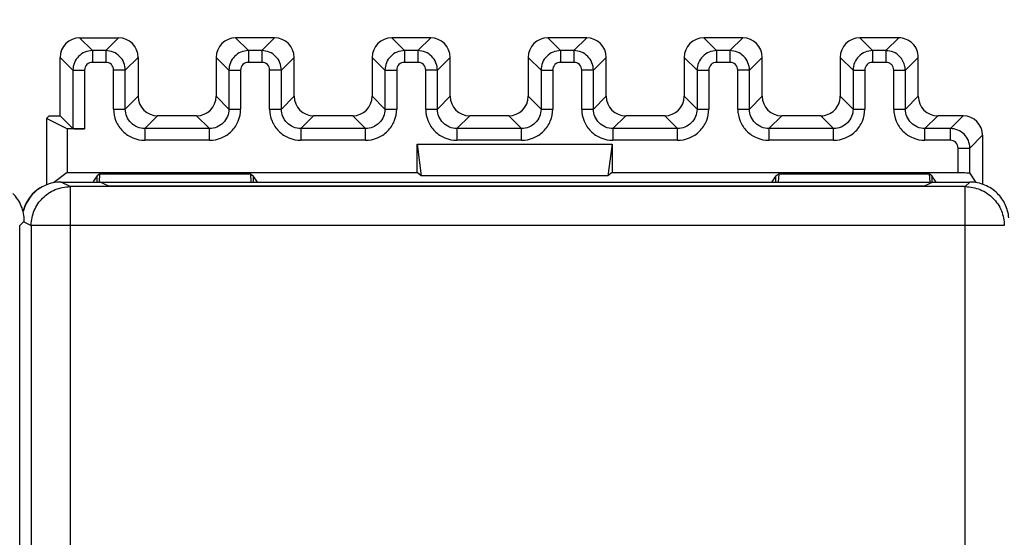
# Model space of a CAD drawing. Header units: millimetres. Extents: x 0 to 594, y 0 to 420.
# Tile 200 of 236: x 435 to 460, y 228 to 242. Entities that reach past the tile are written whole.
import ezdxf

# ---------------------------------------------------------------- set-up
doc = ezdxf.new("R2010")
doc.units = ezdxf.units.MM
doc.header["$LTSCALE"] = 32.67
doc.layers.get('0').update_dxf_attribs({"linetype": 'CONTINUOUS'})
doc.styles.get("Standard").update_dxf_attribs({"font": 'txt', "width": 0.85})
doc.dimstyles.new('DIMSTYLE_1', dxfattribs={"dimtxt": 3.5, "dimasz": 3.5, "dimexe": 1, "dimexo": 0.5, "dimgap": 0.875, "dimtad": 1, "dimdec": 1, "dimdsep": 46, "dimtxsty": 'STANDARD', "dimblk": '_FILLED', "dimblk1": '_FILLED', "dimblk2": '_FILLED', "dimcen": 0.09, "dimadec": 4, "dimazin": 2, "dimtp": 0.2, "dimtm": 0.2, "dimtfac": 1, "dimtdec": 1, "dimtofl": 0, "dimtmove": 0, "dimatfit": 3, "dimldrblk": '_FILLED', "dimfxl": 1, "dimtolj": 1, "dimarcsym": 0})

# ---------------------------------------------------------------- blocks, each defined once
blk = doc.blocks.new('_FILLED')
at = {"color": 0, "linetype": 'BYBLOCK'}
blk.add_solid([(0, 0), (-1, 0.1429), (-1, -0.1429)], dxfattribs=at)
blk = doc.blocks.new('*D3')
at = {"color": 2, "linetype": 'CONTINUOUS'}
for p, q in [((205.713, 226.995), (205.713, 256.966)), ((511.018, 236.897), (511.018, 256.966)), ((205.713, 255.966), (358.366, 255.966)), ((511.018, 255.966), (358.366, 255.966))]:
    blk.add_line(p, q, dxfattribs=at)
at = {"color": 2, "linetype": 'CONTINUOUS', "xscale": 3.5, "yscale": 3.5, "zscale": 3.5}
for p, rotation in [((205.713, 255.966), 180), ((511.018, 255.966), 360)]:
    blk.add_blockref('_FILLED', p, dxfattribs=dict(at, rotation=rotation))
at = {"color": 2, "linetype": 'CONTINUOUS', "insert": (358.366, 260.341), "char_height": 3.5, "width": 18.375, "attachment_point": 2, "line_spacing_factor": 0.9}
blk.add_mtext('305.3', dxfattribs=at)

msp = doc.modelspace()

# ---------------------------------------------------------------- linework, layer by layer
at = {"color": 7, "linetype": 'CONTINUOUS'}
for p, q in [((436.71292, 241.21461), (437.71307, 241.21461)), ((441.71307, 241.21461), (440.71292, 241.21461)), ((445.71307, 241.21461), (444.71292, 241.21461)), ((449.71307, 241.21461), (448.71292, 241.21461)), ((453.71307, 241.21461), (452.71292, 241.21461)), ((457.71307, 241.21461), (456.71292, 241.21461)), ((436.21299, 239.21461), (436.21299, 240.71468)), ((438.21299, 240.71468), (438.21299, 239.71453)), ((440.21299, 240.71468), (440.21299, 239.71453)), ((442.21299, 239.71453), (442.21299, 240.71468)), ((444.21299, 240.71468), (444.21299, 239.71453)), ((446.21299, 239.71453), (446.21299, 240.71468)), ((448.21299, 240.71468), (448.21299, 239.71453)), ((450.21299, 239.71453), (450.21299, 240.71468)), ((452.21299, 240.71468), (452.21299, 239.71453)), ((454.21299, 239.71453), (454.21299, 240.71468)), ((456.21299, 240.71468), (456.21299, 239.71453)), ((458.21299, 239.71453), (458.21299, 240.71468)), ((457.79507, 240.38644), (457.88475, 240.38644)), ((435.93281, 239.21461), (435.86299, 239.14479)), ((435.86299, 239.14479), (435.86299, 237.44479)), ((436.3903, 238.88122), (435.86299, 239.14479)), ((435.93281, 239.21461), (436.21299, 239.21461)), ((436.21299, 239.21461), (436.54124, 238.88636)), ((439.71307, 239.21461), (438.71292, 239.21461)), ((443.71307, 239.21461), (442.71292, 239.21461)), ((447.71307, 239.21461), (446.71292, 239.21461)), ((451.71307, 239.21461), (450.71292, 239.21461)), ((455.71307, 239.21461), (454.71292, 239.21461)), ((459.36307, 239.21461), (458.71292, 239.21461)), ((436.8412, 238.88122), (436.3903, 238.88122)), ((436.3903, 238.88122), (436.3903, 237.75764)), ((459.86299, 238.71468), (459.86299, 237.45903)), ((445.36299, 238.48641), (450.36299, 238.48641)), ((445.36299, 237.75764), (445.36299, 238.48641)), ((445.36299, 238.48641), (445.46826, 237.67871)), ((450.36299, 238.48641), (450.25773, 237.67871)), ((450.36299, 238.48641), (450.36299, 237.75764)), ((436.3903, 237.75764), (436.04247, 237.49682)), ((436.3903, 237.75764), (445.36299, 237.75764)), ((437.16299, 237.67647), (437.06225, 237.52533)), ((437.23446, 237.73005), (437.16299, 237.67647)), ((437.16299, 237.51461), (437.16299, 237.67647)), ((437.22148, 237.5155), (437.23446, 237.73005)), ((437.23446, 237.73005), (441.09153, 237.73005)), ((441.09153, 237.73005), (441.10456, 237.51461)), ((441.09153, 237.73005), (441.16299, 237.67647)), ((441.16299, 237.67647), (441.16299, 237.51461)), ((441.27089, 237.51461), (441.16299, 237.67647)), ((445.46826, 237.67871), (445.36299, 237.75764)), ((450.25773, 237.67871), (445.46826, 237.67871)), ((450.36299, 237.75764), (450.25773, 237.67871)), ((450.36299, 237.75764), (459.23479, 237.75764)), ((454.56299, 237.67647), (454.4571, 237.51761)), ((454.56299, 237.67647), (454.63446, 237.73005)), ((454.56299, 237.51461), (454.56299, 237.67647)), ((454.63446, 237.73005), (454.62142, 237.51461)), ((454.63446, 237.73005), (458.49153, 237.73005)), ((458.49153, 237.73005), (458.50486, 237.50969)), ((458.56299, 237.67647), (458.49153, 237.73005)), ((458.56299, 237.67647), (458.56299, 237.51461)), ((458.67089, 237.51461), (458.56299, 237.67647)), ((459.70102, 237.50048), (459.53475, 237.74993)), ((436.22849, 237.51461), (459.53619, 237.51461)), ((459.4183, 237.39672), (436.47194, 237.39672)), ((437.45823, 237.40556), (437.23615, 237.51461)), ((437.4398, 237.41461), (458.38252, 237.41461)), ((458.58615, 237.51461), (458.36408, 237.40556)), ((435.17691, 148.63252), (435.17691, 236.39673))]:
    msp.add_line(p, q, dxfattribs=at)
at = {"color": 9, "linetype": 'CONTINUOUS'}
for p, q in [((436.71292, 241.21461), (437.04116, 240.88636)), ((437.71307, 241.21461), (437.38482, 240.88636)), ((440.71292, 241.21461), (441.04116, 240.88636)), ((441.71307, 241.21461), (441.38482, 240.88636)), ((444.71292, 241.21461), (445.04116, 240.88636)), ((445.71307, 241.21461), (445.38482, 240.88636)), ((448.71292, 241.21461), (449.04116, 240.88636)), ((449.71307, 241.21461), (449.38482, 240.88636)), ((452.71292, 241.21461), (453.04116, 240.88636)), ((453.71307, 241.21461), (453.38482, 240.88636)), ((456.71292, 241.21461), (457.04116, 240.88636)), ((457.71307, 241.21461), (457.38483, 240.88636)), ((437.38482, 240.88636), (437.04116, 240.88636)), ((437.04116, 240.88636), (437.04116, 240.58641)), ((437.38482, 240.88636), (437.38482, 240.58641)), ((441.38482, 240.88636), (441.04116, 240.88636)), ((441.04116, 240.88636), (441.04116, 240.58641)), ((441.38482, 240.88636), (441.38482, 240.58641)), ((445.38482, 240.88636), (445.04116, 240.88636)), ((445.04116, 240.88636), (445.04116, 240.58641)), ((445.38482, 240.88636), (445.38482, 240.58641)), ((449.38482, 240.88636), (449.04116, 240.88636)), ((449.04116, 240.88636), (449.04116, 240.58641)), ((449.38482, 240.88636), (449.38482, 240.58641)), ((453.38482, 240.88636), (453.04116, 240.88636)), ((453.04116, 240.88636), (453.04116, 240.58641)), ((453.38482, 240.88636), (453.38482, 240.58641)), ((457.38483, 240.88636), (457.04116, 240.88636)), ((457.04116, 240.88636), (457.04116, 240.58641)), ((457.38482, 240.88636), (457.38482, 240.58641)), ((436.54124, 240.38644), (436.21299, 240.71468)), ((437.38483, 240.58641), (437.04116, 240.58641)), ((437.88475, 240.38644), (438.21299, 240.71468)), ((440.54124, 240.38644), (440.21299, 240.71468)), ((441.38483, 240.58641), (441.04116, 240.58641)), ((441.88475, 240.38644), (442.21299, 240.71468)), ((444.54124, 240.38644), (444.21299, 240.71468)), ((445.38483, 240.58641), (445.04116, 240.58641)), ((445.88475, 240.38644), (446.21299, 240.71468)), ((448.54124, 240.38644), (448.21299, 240.71468)), ((449.38483, 240.58641), (449.04116, 240.58641)), ((449.88475, 240.38644), (450.21299, 240.71468)), ((452.54124, 240.38644), (452.21299, 240.71468)), ((453.38483, 240.58641), (453.04116, 240.58641)), ((453.88475, 240.38644), (454.21299, 240.71468)), ((456.54124, 240.38644), (456.21299, 240.71468)), ((457.38483, 240.58641), (457.04116, 240.58641)), ((457.88475, 240.38641), (458.21299, 240.71468)), ((436.54124, 240.38644), (436.84119, 240.38644)), ((436.54124, 240.38644), (436.54124, 238.88636)), ((436.84119, 240.38644), (436.84119, 238.88122)), ((437.88475, 240.38644), (437.58479, 240.38644)), ((437.58479, 239.38628), (437.58479, 240.38644)), ((437.88475, 239.38629), (437.88475, 240.38644)), ((440.54124, 240.38644), (440.84119, 240.38644)), ((440.54124, 240.38644), (440.54124, 239.38629)), ((440.84119, 240.38644), (440.84119, 239.38628)), ((441.88475, 240.38644), (441.58479, 240.38644)), ((441.58479, 239.38628), (441.58479, 240.38644)), ((441.88475, 239.38629), (441.88475, 240.38644)), ((444.54124, 240.38644), (444.84119, 240.38644)), ((444.54124, 240.38644), (444.54124, 239.38629)), ((444.84119, 240.38644), (444.84119, 239.38628)), ((445.88475, 240.38644), (445.58479, 240.38644)), ((445.58479, 239.38628), (445.58479, 240.38644)), ((445.88475, 239.38629), (445.88475, 240.38644)), ((448.54124, 240.38644), (448.84119, 240.38644)), ((448.54124, 240.38644), (448.54124, 239.38629)), ((448.84119, 240.38644), (448.84119, 239.38628)), ((449.88475, 240.38644), (449.58479, 240.38644)), ((449.58479, 239.38628), (449.58479, 240.38644)), ((449.88475, 239.38629), (449.88475, 240.38644)), ((452.54124, 240.38644), (452.84119, 240.38644)), ((452.54124, 240.38644), (452.54124, 239.38629)), ((452.84119, 240.38644), (452.84119, 239.38628)), ((453.88475, 240.38644), (453.58479, 240.38644)), ((453.58479, 239.38628), (453.58479, 240.38644)), ((453.88475, 239.38629), (453.88475, 240.38644)), ((456.54124, 240.38644), (456.84119, 240.38644)), ((456.54124, 240.38644), (456.54124, 239.38629)), ((456.84119, 240.38644), (456.84119, 239.38628)), ((457.58479, 240.38644), (457.79507, 240.38644)), ((457.58479, 239.38628), (457.58479, 240.38644)), ((457.88475, 239.38629), (457.88475, 240.38641)), ((438.21299, 239.71453), (437.88475, 239.38629)), ((440.21299, 239.71453), (440.54124, 239.38629)), ((442.21299, 239.71453), (441.88475, 239.38629)), ((444.21299, 239.71453), (444.54124, 239.38629)), ((446.21299, 239.71453), (445.88475, 239.38629)), ((448.21299, 239.71453), (448.54124, 239.38629)), ((450.21299, 239.71453), (449.88475, 239.38629)), ((452.21299, 239.71453), (452.54124, 239.38629)), ((454.21299, 239.71453), (453.88475, 239.38629)), ((456.21299, 239.71453), (456.54124, 239.38629)), ((458.21299, 239.71453), (457.88475, 239.38629)), ((437.58479, 239.38629), (437.88475, 239.38629)), ((440.54124, 239.38629), (440.84119, 239.38629)), ((441.58479, 239.38629), (441.88475, 239.38629)), ((444.54124, 239.38629), (444.84119, 239.38629)), ((445.58479, 239.38629), (445.88475, 239.38629)), ((448.54124, 239.38629), (448.84119, 239.38629)), ((449.58479, 239.38629), (449.88475, 239.38629)), ((452.54124, 239.38629), (452.84119, 239.38629)), ((453.58479, 239.38629), (453.88475, 239.38629)), ((456.54124, 239.38629), (456.84119, 239.38629)), ((457.58479, 239.38629), (457.88475, 239.38629)), ((438.38467, 238.88636), (438.71292, 239.21461)), ((440.04132, 238.88636), (439.71307, 239.21461)), ((442.38467, 238.88636), (442.71292, 239.21461)), ((444.04132, 238.88636), (443.71307, 239.21461)), ((446.38467, 238.88636), (446.71292, 239.21461)), ((448.04132, 238.88636), (447.71307, 239.21461)), ((450.38467, 238.88636), (450.71292, 239.21461)), ((452.04132, 238.88636), (451.71307, 239.21461)), ((454.38467, 238.88636), (454.71292, 239.21461)), ((456.04132, 238.88636), (455.71307, 239.21461)), ((458.38467, 238.88636), (458.71292, 239.21461)), ((459.36307, 239.21461), (459.03482, 238.88636)), ((440.04132, 238.88636), (438.38467, 238.88636)), ((438.38467, 238.88636), (438.38467, 238.58641)), ((440.04132, 238.58641), (440.04132, 238.88636)), ((444.04132, 238.88636), (442.38467, 238.88636)), ((442.38467, 238.88636), (442.38467, 238.58641)), ((444.04132, 238.58641), (444.04132, 238.88636)), ((448.04132, 238.88636), (446.38467, 238.88636)), ((446.38467, 238.88636), (446.38467, 238.58641)), ((448.04132, 238.58641), (448.04132, 238.88636)), ((452.04132, 238.88636), (450.38467, 238.88636)), ((450.38467, 238.88636), (450.38467, 238.58641)), ((452.04132, 238.58641), (452.04132, 238.88636)), ((456.04132, 238.88636), (454.38467, 238.88636)), ((454.38467, 238.88636), (454.38467, 238.58641)), ((456.04132, 238.58641), (456.04132, 238.88636)), ((459.03482, 238.88636), (458.38467, 238.88636)), ((458.38467, 238.58641), (458.38467, 238.88636)), ((459.03482, 238.58641), (459.03482, 238.88636)), ((440.04132, 238.58641), (438.38467, 238.58641)), ((444.04132, 238.58641), (442.38467, 238.58641)), ((448.04132, 238.58641), (446.38467, 238.58641)), ((452.04132, 238.58641), (450.38467, 238.58641)), ((456.04132, 238.58641), (454.38467, 238.58641)), ((459.03483, 238.58641), (458.38467, 238.58641)), ((459.53475, 238.38644), (459.86299, 238.71468)), ((459.23479, 238.38644), (459.53475, 238.38644)), ((459.23479, 237.75764), (459.23479, 238.38644)), ((459.53475, 237.74993), (459.53475, 238.38644)), ((436.47194, 237.39672), (436.23615, 237.51461)), ((436.47194, 237.39672), (436.47194, 147.6325)), ((459.4183, 237.39672), (459.53619, 237.51461)), ((459.4183, 147.6325), (459.4183, 237.39672)), ((435.29479, 236.51462), (435.17691, 236.39673)), ((435.28309, 236.49125), (435.47209, 236.39676)), ((435.47209, 236.39676), (435.47232, 236.4142)), ((460.41826, 236.39676), (435.47209, 236.39676)), ((435.47209, 236.39676), (435.47209, 148.63246))]:
    msp.add_line(p, q, dxfattribs=at)
at = {"color": 7, "linetype": 'CONTINUOUS'}
msp.add_arc((436.22849, 236.51461), 1, 90, 165.001, dxfattribs=at)
for centre, major_axis, ratio, start_param, end_param in [((436.71307, 240.71453), (-0.35366, 0.35366), 0.99969546, 5.49793944, 7.06843118), ((437.71292, 240.71453), (0.35366, 0.35366), 0.99969546, 5.49793944, 7.06843118), ((440.71307, 240.71453), (-0.35366, 0.35366), 0.99969546, -0.78524587, 0.78524587), ((441.71292, 240.71453), (-0.35366, -0.35366), 0.99969546, 2.35634678, 3.92683852), ((444.71307, 240.71453), (-0.35366, 0.35366), 0.99969546, -0.78524587, 0.78524587), ((445.71292, 240.71453), (-0.35366, -0.35366), 0.99969546, 2.35634678, 3.92683852), ((448.71307, 240.71453), (-0.35366, 0.35366), 0.99969546, -0.78524587, 0.78524587), ((449.71292, 240.71453), (-0.35366, -0.35366), 0.99969546, 2.35634678, 3.92683852), ((452.71307, 240.71453), (-0.35366, 0.35366), 0.99969546, -0.78524587, 0.78524587), ((453.71292, 240.71453), (-0.35366, -0.35366), 0.99969546, 2.35634678, 3.92683852), ((456.71307, 240.71453), (-0.35366, 0.35366), 0.99969546, -0.78524587, 0.78524587), ((457.71292, 240.71453), (-0.35366, -0.35366), 0.99969546, 3.14159265, 3.92683852), ((438.71307, 239.71468), (0.35366, 0.35366), 0.99969546, 2.35634678, 3.92683852), ((439.71292, 239.71468), (0.35366, -0.35366), 0.99969546, 5.49793944, 7.06843118), ((442.71307, 239.71468), (0.35366, 0.35366), 0.99969546, 2.35634678, 3.92683852), ((443.71292, 239.71468), (0.35366, -0.35366), 0.99969546, 5.49793944, 7.06843118), ((446.71307, 239.71468), (0.35366, 0.35366), 0.99969546, 2.35634678, 3.92683852), ((447.71292, 239.71468), (0.35366, -0.35366), 0.99969546, 5.49793944, 7.06843118), ((450.71307, 239.71468), (0.35366, 0.35366), 0.99969546, 2.35634678, 3.92683852), ((451.71292, 239.71468), (0.35366, -0.35366), 0.99969546, 5.49793944, 7.06843118), ((454.71307, 239.71468), (0.35366, 0.35366), 0.99969546, 2.35634678, 3.92683852), ((455.71292, 239.71468), (-0.35366, 0.35366), 0.99969546, -3.14159265, -2.35634678), ((458.71307, 239.71468), (0.35366, 0.35366), 0.99969546, 2.35634678, 3.92683852), ((455.71292, 239.71468), (0.35366, -0.35366), 0.99969546, -0.78524587, 0), ((459.36292, 238.71453), (-0.35366, -0.35366), 0.99969546, 2.35634678, 3.92683852), ((436.8412, 238.88645), (0.3, 0), 0.01745506, -3.12413936, -1.57079633), ((436.2363, 236.51457), (-0.89461, 0.44727), 0.99980964, 5.17608228, 6.50233266)]:
    msp.add_ellipse(centre, major_axis=major_axis, ratio=ratio, start_param=start_param, end_param=end_param, dxfattribs=at)
for points, knots in [([(458.21299, 240.71468), (458.213, 240.77981), (458.18991, 240.9122), (458.11263, 241.02214), (458.06658, 241.06819)], [0, 0, 0, 0, 0.50000087, 1, 1, 1, 1]), ([(459.23479, 237.75764), (459.25408, 237.75764), (459.32418, 237.75745), (459.39428, 237.7567), (459.44507, 237.75539)], [0, 0, 0, 0, 0.27519351, 1, 1, 1, 1]), ([(459.44507, 237.75539), (459.45751, 237.75507), (459.47902, 237.7541), (459.50764, 237.75388), (459.52342, 237.75079), (459.53349, 237.75182), (459.53475, 237.74993)], [0, 0, 0, 0, 0.41512028, 0.72727253, 0.92424766, 1, 1, 1, 1]), ([(460.24327, 237.22173), (460.15131, 237.31369), (459.92895, 237.46285), (459.66625, 237.51461), (459.53619, 237.51461)], [0, 0, 0, 0, 0.50000007, 1, 1, 1, 1]), ([(435.29479, 236.51465), (435.2948, 236.64471), (435.24303, 236.90741), (435.09388, 237.12977), (435.00192, 237.22173)], [0, 0, 0, 0, 0.50000009, 1, 1, 1, 1]), ([(460.53263, 236.59817), (460.52288, 236.71413), (460.46225, 236.94444), (460.32554, 237.13946), (460.24327, 237.22173)], [0, 0, 0, 0, 0.50006916, 1, 1, 1, 1])]:
    msp.add_open_spline(points, degree=3, knots=knots, dxfattribs=at)
at = {"color": 9, "linetype": 'CONTINUOUS'}
for points, knots in [([(437.04116, 240.88636), (436.97615, 240.88635), (436.84489, 240.86035), (436.73361, 240.78594), (436.6877, 240.73991)], [0, 0, 0, 0, 0.49997291, 1, 1, 1, 1]), ([(437.73829, 240.73991), (437.69227, 240.7858), (437.58086, 240.85959), (437.44981, 240.8865), (437.38482, 240.88634)], [0, 0, 0, 0, 0.50004044, 1, 1, 1, 1]), ([(441.04116, 240.88636), (440.97615, 240.88635), (440.84489, 240.86035), (440.73361, 240.78594), (440.6877, 240.73991)], [0, 0, 0, 0, 0.49997291, 1, 1, 1, 1]), ([(441.73829, 240.73991), (441.69227, 240.7858), (441.58086, 240.85959), (441.44981, 240.8865), (441.38482, 240.88634)], [0, 0, 0, 0, 0.50004044, 1, 1, 1, 1]), ([(445.04116, 240.88636), (444.97615, 240.88635), (444.84489, 240.86035), (444.73361, 240.78594), (444.6877, 240.73991)], [0, 0, 0, 0, 0.49997291, 1, 1, 1, 1]), ([(445.73829, 240.73991), (445.69227, 240.7858), (445.58086, 240.85959), (445.44981, 240.8865), (445.38482, 240.88634)], [0, 0, 0, 0, 0.50004044, 1, 1, 1, 1]), ([(449.04116, 240.88636), (448.97615, 240.88635), (448.84489, 240.86035), (448.73361, 240.78594), (448.6877, 240.73991)], [0, 0, 0, 0, 0.49997291, 1, 1, 1, 1]), ([(449.73829, 240.73991), (449.69227, 240.7858), (449.58086, 240.85959), (449.44981, 240.8865), (449.38482, 240.88634)], [0, 0, 0, 0, 0.50004044, 1, 1, 1, 1]), ([(453.04116, 240.88636), (452.97615, 240.88635), (452.84489, 240.86035), (452.73361, 240.78594), (452.6877, 240.73991)], [0, 0, 0, 0, 0.49997291, 1, 1, 1, 1]), ([(453.73829, 240.73991), (453.69227, 240.7858), (453.58086, 240.85959), (453.44981, 240.8865), (453.38482, 240.88634)], [0, 0, 0, 0, 0.50004044, 1, 1, 1, 1]), ([(457.04116, 240.88636), (456.97615, 240.88635), (456.84489, 240.86035), (456.73361, 240.78594), (456.6877, 240.73991)], [0, 0, 0, 0, 0.49997291, 1, 1, 1, 1]), ([(457.73559, 240.73743), (457.69129, 240.78445), (457.5817, 240.86193), (457.44985, 240.88476), (457.38485, 240.88405)], [0, 0, 0, 0, 0.49844989, 1, 1, 1, 1]), ([(436.6877, 240.73991), (436.6418, 240.69389), (436.56801, 240.58247), (436.5411, 240.45142), (436.54126, 240.38644)], [0, 0, 0, 0, 0.50004044, 1, 1, 1, 1]), ([(437.04116, 240.58641), (436.99014, 240.58641), (436.88392, 240.54373), (436.84106, 240.43745), (436.84119, 240.38644)], [0, 0, 0, 0, 0.50007429, 1, 1, 1, 1]), ([(437.58479, 240.38644), (437.58479, 240.43747), (437.54212, 240.54368), (437.43583, 240.58654), (437.38483, 240.58641)], [0, 0, 0, 0, 0.50007398, 1, 1, 1, 1]), ([(437.88475, 240.38644), (437.88474, 240.45145), (437.85873, 240.58271), (437.78433, 240.694), (437.73829, 240.73991)], [0, 0, 0, 0, 0.49997291, 1, 1, 1, 1]), ([(440.6877, 240.73991), (440.6418, 240.69389), (440.56801, 240.58247), (440.5411, 240.45142), (440.54126, 240.38644)], [0, 0, 0, 0, 0.50004044, 1, 1, 1, 1]), ([(441.04116, 240.58641), (440.99014, 240.58641), (440.88392, 240.54373), (440.84106, 240.43745), (440.84119, 240.38644)], [0, 0, 0, 0, 0.50007429, 1, 1, 1, 1]), ([(441.58479, 240.38644), (441.58479, 240.43747), (441.54212, 240.54368), (441.43583, 240.58654), (441.38483, 240.58641)], [0, 0, 0, 0, 0.50007398, 1, 1, 1, 1]), ([(441.88475, 240.38644), (441.88474, 240.45145), (441.85873, 240.58271), (441.78433, 240.694), (441.73829, 240.73991)], [0, 0, 0, 0, 0.49997291, 1, 1, 1, 1]), ([(444.6877, 240.73991), (444.6418, 240.69389), (444.56801, 240.58247), (444.5411, 240.45142), (444.54126, 240.38644)], [0, 0, 0, 0, 0.50004044, 1, 1, 1, 1]), ([(445.04116, 240.58641), (444.99014, 240.58641), (444.88392, 240.54373), (444.84106, 240.43745), (444.84119, 240.38644)], [0, 0, 0, 0, 0.50007429, 1, 1, 1, 1]), ([(445.58479, 240.38644), (445.58479, 240.43747), (445.54212, 240.54368), (445.43583, 240.58654), (445.38483, 240.58641)], [0, 0, 0, 0, 0.50007398, 1, 1, 1, 1]), ([(445.88475, 240.38644), (445.88474, 240.45145), (445.85873, 240.58271), (445.78433, 240.694), (445.73829, 240.73991)], [0, 0, 0, 0, 0.49997291, 1, 1, 1, 1]), ([(448.6877, 240.73991), (448.6418, 240.69389), (448.56801, 240.58247), (448.5411, 240.45142), (448.54126, 240.38644)], [0, 0, 0, 0, 0.50004044, 1, 1, 1, 1]), ([(449.04116, 240.58641), (448.99014, 240.58641), (448.88392, 240.54373), (448.84106, 240.43745), (448.84119, 240.38644)], [0, 0, 0, 0, 0.50007429, 1, 1, 1, 1]), ([(449.58479, 240.38644), (449.58479, 240.43747), (449.54212, 240.54368), (449.43583, 240.58654), (449.38483, 240.58641)], [0, 0, 0, 0, 0.50007398, 1, 1, 1, 1]), ([(449.88475, 240.38644), (449.88474, 240.45145), (449.85873, 240.58271), (449.78433, 240.694), (449.73829, 240.73991)], [0, 0, 0, 0, 0.49997291, 1, 1, 1, 1]), ([(452.6877, 240.73991), (452.6418, 240.69389), (452.56801, 240.58247), (452.5411, 240.45142), (452.54126, 240.38644)], [0, 0, 0, 0, 0.50004044, 1, 1, 1, 1]), ([(453.04116, 240.58641), (452.99014, 240.58641), (452.88392, 240.54373), (452.84106, 240.43745), (452.84119, 240.38644)], [0, 0, 0, 0, 0.50007429, 1, 1, 1, 1]), ([(453.58479, 240.38644), (453.58479, 240.43747), (453.54212, 240.54368), (453.43583, 240.58654), (453.38483, 240.58641)], [0, 0, 0, 0, 0.50007398, 1, 1, 1, 1]), ([(453.88475, 240.38644), (453.88474, 240.45145), (453.85873, 240.58271), (453.78433, 240.694), (453.73829, 240.73991)], [0, 0, 0, 0, 0.49997291, 1, 1, 1, 1]), ([(456.6877, 240.73991), (456.6418, 240.69389), (456.56801, 240.58247), (456.5411, 240.45142), (456.54126, 240.38644)], [0, 0, 0, 0, 0.50004044, 1, 1, 1, 1]), ([(457.04116, 240.58641), (456.99014, 240.58641), (456.88392, 240.54373), (456.84106, 240.43745), (456.84119, 240.38644)], [0, 0, 0, 0, 0.50007429, 1, 1, 1, 1]), ([(457.58479, 240.38644), (457.58459, 240.41244), (457.57448, 240.46503), (457.52989, 240.53139), (457.46346, 240.5763), (457.41084, 240.58572), (457.38483, 240.58641)], [0, 0, 0, 0, 0.24990075, 0.49986512, 0.74985932, 1, 1, 1, 1]), ([(457.88036, 240.3863), (457.87942, 240.41853), (457.86375, 240.54601), (457.80135, 240.66764), (457.73559, 240.73743)], [0, 0, 0, 0, 0.25167653, 1, 1, 1, 1]), ([(437.58479, 239.38628), (437.58461, 239.28222), (437.6265, 239.07187), (437.80447, 238.8061), (438.07026, 238.62801), (438.28062, 238.58641), (438.38467, 238.58641)], [0, 0, 0, 0, 0.25006733, 0.49999722, 0.74993947, 1, 1, 1, 1]), ([(438.03113, 239.03274), (437.98523, 239.07876), (437.91142, 239.19021), (437.88464, 239.32129), (437.88476, 239.38629)], [0, 0, 0, 0, 0.49999152, 1, 1, 1, 1]), ([(440.04132, 238.58641), (440.14538, 238.58623), (440.35573, 238.62812), (440.6215, 238.80608), (440.79959, 239.07187), (440.84119, 239.28223), (440.84119, 239.38628)], [0, 0, 0, 0, 0.25006736, 0.49999724, 0.74993949, 1, 1, 1, 1]), ([(440.54124, 239.38629), (440.54125, 239.32126), (440.5153, 239.18997), (440.4409, 239.07865), (440.39486, 239.03274)], [0, 0, 0, 0, 0.50002162, 1, 1, 1, 1]), ([(441.58479, 239.38628), (441.58461, 239.28222), (441.6265, 239.07187), (441.80447, 238.8061), (442.07026, 238.62801), (442.28062, 238.58641), (442.38467, 238.58641)], [0, 0, 0, 0, 0.25006733, 0.49999722, 0.74993947, 1, 1, 1, 1]), ([(442.03113, 239.03274), (441.98523, 239.07876), (441.91142, 239.19021), (441.88464, 239.32129), (441.88476, 239.38629)], [0, 0, 0, 0, 0.49999152, 1, 1, 1, 1]), ([(444.04132, 238.58641), (444.14538, 238.58623), (444.35573, 238.62812), (444.6215, 238.80608), (444.79959, 239.07187), (444.84119, 239.28223), (444.84119, 239.38628)], [0, 0, 0, 0, 0.25006736, 0.49999724, 0.74993949, 1, 1, 1, 1]), ([(444.54124, 239.38629), (444.54125, 239.32126), (444.5153, 239.18997), (444.4409, 239.07865), (444.39486, 239.03274)], [0, 0, 0, 0, 0.50002162, 1, 1, 1, 1]), ([(445.58479, 239.38628), (445.58461, 239.28222), (445.6265, 239.07187), (445.80447, 238.8061), (446.07026, 238.62801), (446.28062, 238.58641), (446.38467, 238.58641)], [0, 0, 0, 0, 0.25006733, 0.49999722, 0.74993947, 1, 1, 1, 1]), ([(446.03113, 239.03274), (445.98523, 239.07876), (445.91142, 239.19021), (445.88464, 239.32129), (445.88476, 239.38629)], [0, 0, 0, 0, 0.49999152, 1, 1, 1, 1]), ([(448.04132, 238.58641), (448.14538, 238.58623), (448.35573, 238.62812), (448.6215, 238.80608), (448.79959, 239.07187), (448.84119, 239.28223), (448.84119, 239.38628)], [0, 0, 0, 0, 0.25006736, 0.49999724, 0.74993949, 1, 1, 1, 1]), ([(448.54124, 239.38629), (448.54125, 239.32126), (448.5153, 239.18997), (448.4409, 239.07865), (448.39486, 239.03274)], [0, 0, 0, 0, 0.50002162, 1, 1, 1, 1]), ([(449.58479, 239.38628), (449.58461, 239.28222), (449.6265, 239.07187), (449.80447, 238.8061), (450.07026, 238.62801), (450.28062, 238.58641), (450.38467, 238.58641)], [0, 0, 0, 0, 0.25006733, 0.49999722, 0.74993947, 1, 1, 1, 1]), ([(450.03113, 239.03274), (449.98523, 239.07876), (449.91142, 239.19021), (449.88464, 239.32129), (449.88476, 239.38629)], [0, 0, 0, 0, 0.49999152, 1, 1, 1, 1]), ([(452.04132, 238.58641), (452.14538, 238.58623), (452.35573, 238.62812), (452.6215, 238.80608), (452.79959, 239.07187), (452.84119, 239.28223), (452.84119, 239.38628)], [0, 0, 0, 0, 0.25006736, 0.49999724, 0.74993949, 1, 1, 1, 1]), ([(452.54124, 239.38629), (452.54125, 239.32126), (452.5153, 239.18997), (452.4409, 239.07865), (452.39486, 239.03274)], [0, 0, 0, 0, 0.50002162, 1, 1, 1, 1]), ([(453.58479, 239.38628), (453.58461, 239.28222), (453.6265, 239.07187), (453.80447, 238.8061), (454.07026, 238.62801), (454.28062, 238.58641), (454.38467, 238.58641)], [0, 0, 0, 0, 0.25006733, 0.49999722, 0.74993947, 1, 1, 1, 1]), ([(454.03113, 239.03274), (453.98523, 239.07876), (453.91142, 239.19021), (453.88464, 239.32129), (453.88476, 239.38629)], [0, 0, 0, 0, 0.49999152, 1, 1, 1, 1]), ([(456.04132, 238.58641), (456.14538, 238.58623), (456.35573, 238.62812), (456.6215, 238.80608), (456.79959, 239.07187), (456.84119, 239.28223), (456.84119, 239.38628)], [0, 0, 0, 0, 0.25006736, 0.49999724, 0.74993949, 1, 1, 1, 1]), ([(456.54124, 239.38629), (456.54125, 239.32126), (456.5153, 239.18997), (456.4409, 239.07865), (456.39486, 239.03274)], [0, 0, 0, 0, 0.50002162, 1, 1, 1, 1]), ([(457.58479, 239.38628), (457.58595, 239.28224), (457.62562, 239.07173), (457.80478, 238.80637), (458.07013, 238.62729), (458.28063, 238.58746), (458.38467, 238.58641)], [0, 0, 0, 0, 0.25002061, 0.50000911, 0.74999006, 1, 1, 1, 1]), ([(458.03113, 239.03274), (457.98509, 239.07865), (457.91069, 239.18997), (457.88474, 239.32126), (457.88475, 239.38629)], [0, 0, 0, 0, 0.49997838, 1, 1, 1, 1]), ([(438.38467, 238.88636), (438.31965, 238.88635), (438.18835, 238.9123), (438.07704, 238.9867), (438.03113, 239.03274)], [0, 0, 0, 0, 0.50002162, 1, 1, 1, 1]), ([(440.39486, 239.03274), (440.34884, 238.98685), (440.23739, 238.91303), (440.10631, 238.88625), (440.04132, 238.88637)], [0, 0, 0, 0, 0.49999152, 1, 1, 1, 1]), ([(442.38467, 238.88636), (442.31965, 238.88635), (442.18835, 238.9123), (442.07704, 238.9867), (442.03113, 239.03274)], [0, 0, 0, 0, 0.50002162, 1, 1, 1, 1]), ([(444.39486, 239.03274), (444.34884, 238.98685), (444.23739, 238.91303), (444.10631, 238.88625), (444.04132, 238.88637)], [0, 0, 0, 0, 0.49999152, 1, 1, 1, 1]), ([(446.38467, 238.88636), (446.31965, 238.88635), (446.18835, 238.9123), (446.07704, 238.9867), (446.03113, 239.03274)], [0, 0, 0, 0, 0.50002162, 1, 1, 1, 1]), ([(448.39486, 239.03274), (448.34884, 238.98685), (448.23739, 238.91303), (448.10631, 238.88625), (448.04132, 238.88637)], [0, 0, 0, 0, 0.49999152, 1, 1, 1, 1]), ([(450.38467, 238.88636), (450.31965, 238.88635), (450.18835, 238.9123), (450.07704, 238.9867), (450.03113, 239.03274)], [0, 0, 0, 0, 0.50002162, 1, 1, 1, 1]), ([(452.39486, 239.03274), (452.34884, 238.98685), (452.23739, 238.91303), (452.10631, 238.88625), (452.04132, 238.88637)], [0, 0, 0, 0, 0.49999152, 1, 1, 1, 1]), ([(454.38467, 238.88636), (454.31965, 238.88635), (454.18835, 238.9123), (454.07704, 238.9867), (454.03113, 239.03274)], [0, 0, 0, 0, 0.50002162, 1, 1, 1, 1]), ([(456.39486, 239.03274), (456.34884, 238.98685), (456.23739, 238.91303), (456.10631, 238.88625), (456.04132, 238.88637)], [0, 0, 0, 0, 0.49999152, 1, 1, 1, 1]), ([(458.38467, 238.88637), (458.31967, 238.88625), (458.1886, 238.91303), (458.07715, 238.98685), (458.03113, 239.03274)], [0, 0, 0, 0, 0.50000848, 1, 1, 1, 1]), ([(459.38829, 238.73991), (459.34238, 238.78594), (459.2311, 238.86035), (459.09983, 238.88635), (459.03482, 238.88636)], [0, 0, 0, 0, 0.50002709, 1, 1, 1, 1]), ([(459.23479, 238.38644), (459.23493, 238.43745), (459.19207, 238.54373), (459.08585, 238.58641), (459.03483, 238.58641)], [0, 0, 0, 0, 0.49992982, 1, 1, 1, 1]), ([(459.53473, 238.38644), (459.53489, 238.45142), (459.50798, 238.58247), (459.43419, 238.69389), (459.38829, 238.73991)], [0, 0, 0, 0, 0.49995956, 1, 1, 1, 1]), ([(435.765, 237.10378), (435.85695, 237.19574), (436.07925, 237.34491), (436.34191, 237.3967), (436.47194, 237.39672)], [0, 0, 0, 0, 0.50001902, 1, 1, 1, 1]), ([(459.4183, 237.39672), (459.54835, 237.39671), (459.81104, 237.34494), (460.03339, 237.19577), (460.12535, 237.10381)], [0, 0, 0, 0, 0.49999387, 1, 1, 1, 1]), ([(435.47225, 236.41421), (435.47449, 236.54137), (435.52845, 236.79727), (435.67506, 237.01383), (435.765, 237.10378)], [0, 0, 0, 0, 0.49996758, 1, 1, 1, 1]), ([(460.12535, 237.10381), (460.21731, 237.01184), (460.36649, 236.78949), (460.41825, 236.52679), (460.41826, 236.39673)], [0, 0, 0, 0, 0.50000761, 1, 1, 1, 1])]:
    msp.add_open_spline(points, degree=3, knots=knots, dxfattribs=at)

# ---------------------------------------------------------------- dimensions: what is measured, and where the dimension line sits
at = {"color": 2, "linetype": 'CONTINUOUS'}
dim = msp.add_linear_dim(base=(205.71299, 255.96565), p1=(511.01826, 236.39676), p2=(205.71299, 226.49507), angle=180, dimstyle='DIMSTYLE_1', dxfattribs=at)
dim.commit()
dim.dimension.update_dxf_attribs({"geometry": '*D3', "text_midpoint": (357.86562, 255.96565), "dimtype": 160})

doc.saveas('drawing.dxf')
